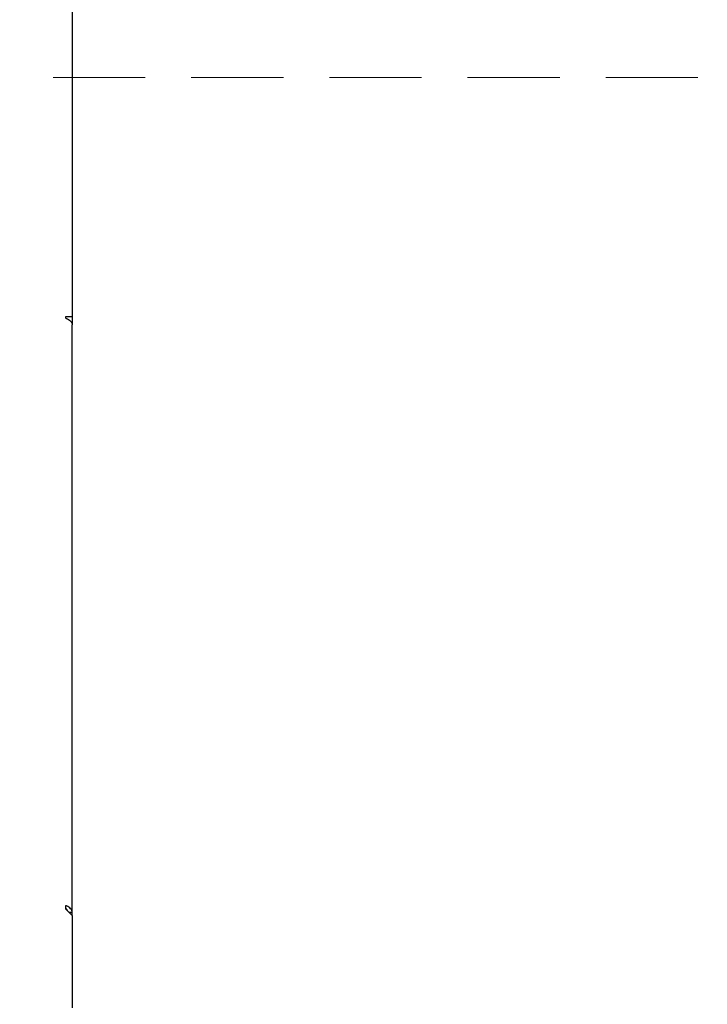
# Model space of a CAD drawing. Header units: inches. Extents: x 31 to 206, y 23 to 145.
# Tile 22 of 64: x 102.21 to 108.18, y 48.89 to 57.45. Entities that reach past the tile are written whole.
import ezdxf

# ---------------------------------------------------------------- set-up
doc = ezdxf.new("R2010")
doc.units = ezdxf.units.IN
doc.header["$LTSCALE"] = 16
doc.header["$MEASUREMENT"] = 0
doc.linetypes.add('HIDDEN', pattern=[0.075, 0.05, -0.025])
doc.layers.add('FORMAT', color=7, linetype='Continuous')

msp = doc.modelspace()

# ---------------------------------------------------------------- linework, layer by layer
at = {"color": 7, "linetype": 'Continuous', "lineweight": 25}
for p, q in [((102.6635, 57.8009), (102.6635, 54.8652)), ((102.6045, 54.8652), (102.6045, 54.8552)), ((102.6635, 54.8652), (102.6045, 54.8652)), ((102.6635, 54.8652), (102.6635, 54.7957)), ((102.6635, 49.6891), (102.6635, 54.7957)), ((102.6045, 49.7486), (102.6045, 49.7191)), ((102.6635, 49.6601), (102.6045, 49.7191)), ((102.6345, 49.6891), (102.6635, 49.6891)), ((102.6635, 49.6601), (102.6635, 49.6891)), ((102.6635, 49.6601), (102.6635, 48.9189)), ((102.6635, 48.9189), (102.6635, 48.8599))]:
    msp.add_line(p, q, dxfattribs=at)
for points, knots in [([(102.6045, 54.8552), (102.6107, 54.8529), (102.624, 54.848), (102.6422, 54.8362), (102.6563, 54.8213), (102.6627, 54.8071), (102.6633, 54.7985), (102.6635, 54.7957)], [0, 0, 0, 0, 0.201811, 0.431023, 0.660286, 0.889529, 1, 1, 1, 1]), ([(102.6635, 49.6891), (102.6629, 49.6942), (102.6616, 49.7051), (102.6514, 49.7209), (102.6351, 49.7348), (102.6183, 49.7437), (102.6079, 49.7474), (102.6045, 49.7486)], [0, 0, 0, 0, 0.201808, 0.431037, 0.660288, 0.88953, 1, 1, 1, 1]), ([(102.6224, 49.7011), (102.6223, 49.7019), (102.6214, 49.7075), (102.6153, 49.717), (102.6086, 49.7251), (102.6048, 49.7287), (102.6045, 49.7291)], [0, 0, 0, 0, 0.0713991, 0.5097401, 0.9480859, 1, 1, 1, 1])]:
    msp.add_open_spline(points, degree=3, knots=knots, dxfattribs=at)
at = {"layer": 'FORMAT', "linetype": 'HIDDEN', "lineweight": 18}
msp.add_line((38.8976, 56.9459), (205.7069, 56.9459), dxfattribs=at)

doc.saveas('drawing.dxf')
